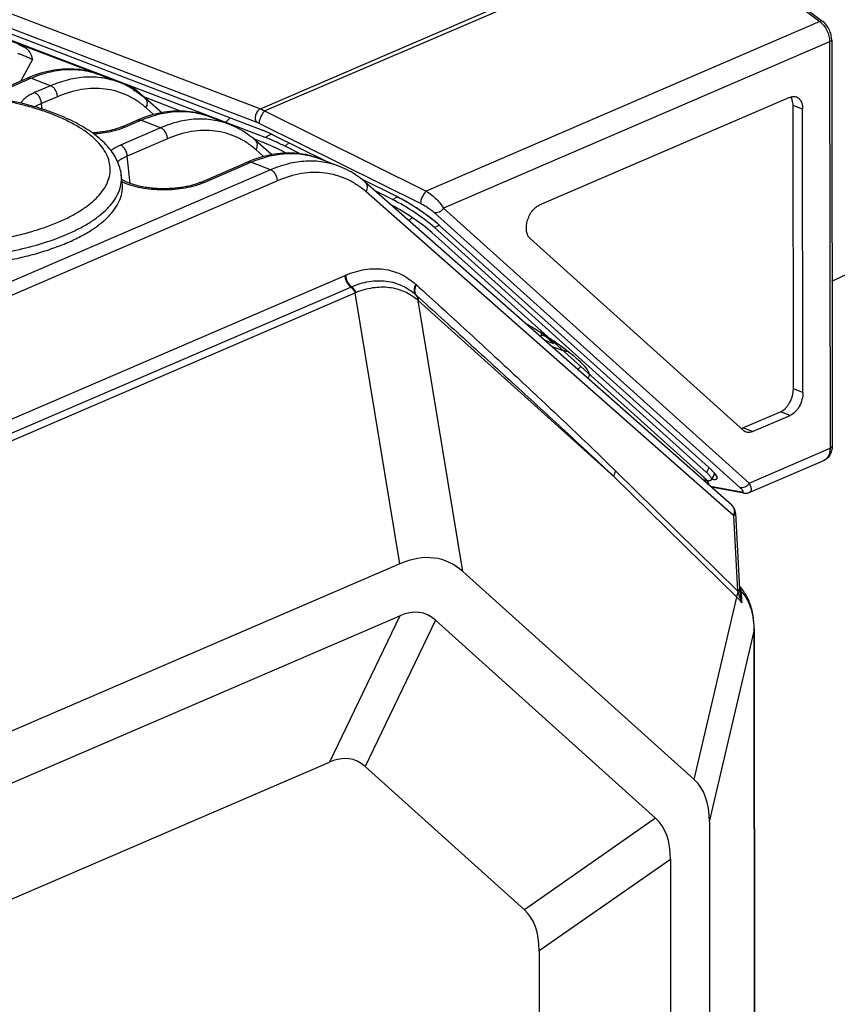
# Model space of a CAD drawing. Header units: millimetres. Extents: x 37 to 570, y 22 to 398.
# Tile 20 of 52: x 169 to 190, y 191 to 217. Entities that reach past the tile are written whole.
import ezdxf

# ---------------------------------------------------------------- set-up
doc = ezdxf.new("R2010")
doc.units = ezdxf.units.MM
doc.header["$LTSCALE"] = 32.67
doc.layers.add('00_COMPONENTS', color=7, linetype='CONTINUOUS')

msp = doc.modelspace()

# ---------------------------------------------------------------- linework, layer by layer
at = {"layer": '00_COMPONENTS', "color": 4}
for p, q in [((148.231, 224.835), (175.031, 214.601)), ((148.134, 224.482), (174.934, 214.247)), ((175.031, 214.601), (186.389, 219.491)), ((175.144, 214.545), (186.494, 219.432)), ((186.494, 219.432), (189.821, 216.908)), ((189.821, 216.908), (179.413, 212.427)), ((190.08, 216.371), (179.87, 211.975)), ((190.08, 216.371), (190.092, 205.626)), ((169.005, 215.904), (168.7, 215.339)), ((167.823, 214.918), (168.963, 215.409)), ((169.485, 215.21), (168.963, 215.409)), ((169.485, 215.21), (169.061, 215.028)), ((169.667, 214.92), (169.243, 214.738)), ((169.259, 214.595), (169.243, 214.738)), ((169.259, 214.595), (169.243, 214.738)), ((172.209, 214.451), (172.009, 214.628)), ((175.144, 214.545), (179.413, 212.427)), ((189.368, 214.594), (189.114, 214.691)), ((171.465, 214.123), (171.872, 214.298)), ((172.394, 214.099), (171.872, 214.298)), ((174.101, 214.231), (174.232, 214.362)), ((175.005, 214.215), (179.274, 212.096)), ((172.394, 214.099), (171.33, 213.641)), ((172.576, 213.809), (171.512, 213.351)), ((175.316, 213.934), (175.156, 213.846)), ((175.781, 213.703), (175.687, 213.611)), ((175.118, 213.341), (174.918, 213.517)), ((171.59, 212.625), (171.512, 213.351)), ((173.542, 212.654), (174.781, 213.188)), ((175.302, 212.988), (174.781, 213.188)), ((175.302, 212.988), (140.792, 198.129)), ((175.484, 212.698), (140.974, 197.839)), ((171.36, 212.754), (171.36, 212.757)), ((171.36, 212.754), (171.36, 212.757)), ((187.538, 203.847), (177.827, 212.406)), ((178.523, 212.203), (178.655, 212.272)), ((179.87, 211.975), (187.951, 204.704)), ((178.958, 211.643), (179.042, 211.728)), ((179.627, 211.859), (187.709, 204.588)), ((179.633, 211.462), (179.758, 211.527)), ((136.791, 192.764), (177.272, 210.195)), ((136.483, 192.261), (177.421, 209.888)), ((177.421, 209.888), (177.442, 209.897)), ((135.69, 191.72), (177.533, 209.737)), ((178.715, 202.571), (177.533, 209.737)), ((180.385, 202.369), (179.203, 209.535)), ((179.203, 209.535), (184.382, 204.876)), ((182.139, 208.877), (182.125, 208.852)), ((183.423, 207.708), (183.502, 207.787)), ((189.377, 207.099), (189.122, 207.196)), ((189.034, 206.494), (188.779, 206.591)), ((188.043, 206.068), (187.789, 206.165)), ((187.951, 204.704), (190.092, 205.626)), ((186.891, 205.109), (186.827, 204.989)), ((184.382, 204.876), (187.628, 201.689)), ((184.427, 205.022), (187.648, 201.859)), ((186.967, 204.811), (187.048, 204.959)), ((187.751, 204.47), (186.934, 204.614)), ((187.538, 203.847), (187.648, 201.859)), ((187.713, 201.868), (187.717, 201.864)), ((187.731, 201.877), (187.735, 201.854)), ((186.499, 196.868), (187.628, 201.689)), ((178.716, 201.199), (176.856, 197.331)), ((179.659, 201.085), (177.798, 197.217)), ((186.902, 195.75), (188.082, 200.791)), ((188.097, 187.339), (188.082, 200.791)), ((185.481, 195.847), (182.01, 193.428)), ((185.873, 194.76), (182.402, 192.341))]:
    msp.add_line(p, q, dxfattribs=at)
at = {"layer": '00_COMPONENTS', "color": 7}
for p, q in [((175.095, 214.032), (148.566, 224.163)), ((175.156, 213.846), (148.634, 223.975)), ((186.573, 219.433), (189.9, 216.908)), ((166.2, 217.249), (171.647, 215.169)), ((168.816, 216.211), (168.638, 216.3)), ((190.135, 216.427), (190.147, 205.681)), ((171.291, 215.304), (170.735, 215.517)), ((167.747, 214.929), (168.865, 215.41)), ((171.291, 215.304), (171.291, 215.304)), ((172.42, 214.5), (171.691, 215.142)), ((171.696, 215.088), (171.713, 215.118)), ((172.923, 214.543), (171.949, 214.915)), ((189.024, 214.903), (182.405, 212.053)), ((189.122, 207.196), (189.114, 214.691)), ((189.377, 207.099), (189.368, 214.594)), ((171.366, 214.124), (171.773, 214.3)), ((175.113, 214.025), (175.111, 214.026)), ((175.131, 214.018), (175.129, 214.019)), ((175.187, 213.994), (175.186, 213.995)), ((175.247, 213.967), (175.246, 213.968)), ((175.083, 213.718), (174.856, 213.805)), ((175.329, 213.389), (174.901, 213.766)), ((176.758, 213.216), (175.333, 213.926)), ((175.716, 213.431), (175.614, 213.482)), ((176.084, 213.413), (175.687, 213.611)), ((173.444, 212.655), (174.682, 213.189)), ((171.378, 212.645), (171.354, 212.856)), ((178.62, 212.289), (177.697, 212.749)), ((187.492, 204.123), (177.81, 212.655)), ((178.523, 212.203), (178.066, 212.43)), ((186.827, 204.989), (179.633, 211.462)), ((179.779, 211.508), (186.963, 205.045)), ((186.754, 204.861), (179.56, 211.333)), ((182.164, 211.169), (187.801, 206.097)), ((190.142, 210.042), (192.732, 211.267)), ((182.458, 208.625), (182.438, 208.577)), ((182.443, 208.693), (182.458, 208.625)), ((182.586, 208.576), (182.458, 208.625)), ((182.784, 208.398), (182.488, 208.665)), ((182.531, 208.495), (182.784, 208.398)), ((187.789, 206.165), (188.779, 206.591)), ((188.043, 206.068), (189.034, 206.494)), ((187.958, 204.458), (189.927, 205.305)), ((187.044, 204.963), (186.956, 204.796)), ((186.726, 204.798), (186.83, 204.779)), ((187.813, 204.444), (186.955, 204.596)), ((186.964, 204.812), (186.967, 204.811)), ((187.593, 203.908), (187.702, 201.916)), ((178.715, 202.571), (139.598, 185.728)), ((186.499, 196.868), (180.385, 202.369)), ((187.706, 201.868), (187.704, 201.89)), ((187.708, 201.849), (187.706, 201.868)), ((139.6, 184.357), (178.716, 201.199)), ((179.659, 201.085), (185.481, 195.847)), ((188.086, 200.844), (188.086, 200.866)), ((188.086, 200.825), (188.086, 200.844)), ((188.086, 200.825), (188.101, 187.359)), ((139.599, 181.289), (176.856, 197.331)), ((177.798, 197.217), (182.01, 193.428)), ((186.902, 195.75), (186.914, 184.519)), ((185.873, 194.76), (185.88, 187.893)), ((182.402, 192.341), (182.405, 189.361))]:
    msp.add_line(p, q, dxfattribs=at)
for points in [[(170.734, 215.517), (170.679, 215.537), (170.611, 215.559), (170.542, 215.579), (170.472, 215.597), (170.401, 215.613), (170.33, 215.626), (170.257, 215.636), (170.184, 215.644), (170.11, 215.65), (170.035, 215.653), (169.96, 215.654), (169.884, 215.653), (169.807, 215.649), (169.73, 215.642), (169.652, 215.633), (169.573, 215.622), (169.495, 215.607), (169.415, 215.591), (169.336, 215.572), (169.256, 215.55), (169.176, 215.526), (169.095, 215.5), (169.015, 215.471), (168.934, 215.439), (168.865, 215.41)], [(171.654, 215.126), (171.613, 215.15), (171.554, 215.183), (171.495, 215.214), (171.435, 215.243), (171.374, 215.271), (171.312, 215.296), (171.291, 215.304)], [(173.643, 214.406), (173.597, 214.423), (173.529, 214.446), (173.459, 214.466), (173.389, 214.484), (173.318, 214.5), (173.246, 214.514), (173.173, 214.524), (173.099, 214.533), (173.024, 214.539), (172.949, 214.542), (172.873, 214.543), (172.797, 214.542), (172.72, 214.538), (172.642, 214.532), (172.564, 214.523), (172.485, 214.511), (172.406, 214.497), (172.327, 214.481), (172.247, 214.462), (172.167, 214.44), (172.086, 214.416), (172.006, 214.389), (171.925, 214.36), (171.843, 214.329), (171.773, 214.3)], [(174.901, 213.766), (174.857, 213.804), (174.803, 213.848), (174.748, 213.891), (174.692, 213.931), (174.635, 213.97), (174.577, 214.007), (174.519, 214.041), (174.46, 214.074), (174.399, 214.106), (174.339, 214.135), (174.277, 214.162), (174.215, 214.187), (173.643, 214.406)], [(171.366, 214.124), (171.352, 214.118), (171.328, 214.109), (171.303, 214.099), (171.277, 214.089), (171.249, 214.08), (171.221, 214.071), (171.192, 214.062), (171.162, 214.053), (171.131, 214.045), (171.099, 214.037), (171.067, 214.029), (171.033, 214.022), (170.999, 214.014), (170.964, 214.008), (170.929, 214.001), (170.893, 213.995), (170.856, 213.99), (170.819, 213.985), (170.782, 213.98), (170.744, 213.976), (170.706, 213.972), (170.667, 213.969), (170.628, 213.966), (170.591, 213.963)], [(176.552, 213.295), (176.506, 213.312), (176.437, 213.335), (176.368, 213.355), (176.298, 213.374), (176.226, 213.389), (176.154, 213.403), (176.081, 213.414), (176.008, 213.422), (175.933, 213.428), (175.858, 213.432), (175.782, 213.433), (175.706, 213.431), (175.629, 213.427), (175.551, 213.421), (175.473, 213.412), (175.394, 213.4), (175.315, 213.386), (175.236, 213.37), (175.156, 213.351), (175.076, 213.329), (174.995, 213.305), (174.914, 213.279), (174.833, 213.25), (174.752, 213.218), (174.682, 213.189)], [(177.81, 212.655), (177.766, 212.693), (177.712, 212.737), (177.657, 212.78), (177.601, 212.82), (177.544, 212.859), (177.486, 212.896), (177.428, 212.931), (177.368, 212.964), (177.308, 212.995), (177.247, 213.024), (177.186, 213.051), (177.124, 213.077), (176.552, 213.295)], [(173.444, 212.655), (173.43, 212.649), (173.405, 212.639), (173.379, 212.63), (173.353, 212.62), (173.325, 212.61), (173.296, 212.601), (173.267, 212.592), (173.236, 212.583), (173.205, 212.575), (173.173, 212.567), (173.139, 212.559), (173.106, 212.551), (173.071, 212.544), (173.036, 212.537), (173, 212.531), (172.964, 212.525), (172.927, 212.519), (172.889, 212.514), (172.852, 212.509), (172.813, 212.505), (172.775, 212.501), (172.736, 212.498), (172.697, 212.495), (172.657, 212.493), (172.617, 212.491), (172.578, 212.489), (172.538, 212.488), (172.498, 212.488), (172.458, 212.488), (172.418, 212.488), (172.379, 212.489), (172.339, 212.49), (172.3, 212.492), (172.261, 212.494), (172.222, 212.497), (172.183, 212.5), (172.145, 212.504), (172.107, 212.508), (172.07, 212.513), (172.033, 212.518), (171.997, 212.523), (171.961, 212.529), (171.926, 212.535), (171.892, 212.542), (171.858, 212.549), (171.825, 212.556), (171.793, 212.564), (171.762, 212.572), (171.731, 212.58), (171.702, 212.588), (171.673, 212.597), (171.645, 212.606), (171.618, 212.615), (171.592, 212.625), (171.567, 212.634), (171.543, 212.644), (171.52, 212.654), (171.499, 212.663), (171.478, 212.673), (171.459, 212.683), (171.441, 212.693), (171.423, 212.702), (171.407, 212.712), (171.393, 212.722), (171.379, 212.731), (171.368, 212.739)], [(187.813, 204.444), (187.823, 204.442), (187.834, 204.441), (187.844, 204.44), (187.856, 204.439), (187.867, 204.439), (187.878, 204.44), (187.889, 204.44), (187.901, 204.442), (187.913, 204.444), (187.924, 204.446), (187.936, 204.449), (187.947, 204.453), (187.958, 204.458)], [(187.557, 204.039), (187.553, 204.048), (187.546, 204.059), (187.54, 204.069), (187.532, 204.079), (187.525, 204.089), (187.516, 204.099), (187.507, 204.108), (187.498, 204.117), (187.492, 204.123)], [(187.593, 203.908), (187.592, 203.916), (187.591, 203.928), (187.589, 203.939), (187.587, 203.951), (187.585, 203.962), (187.582, 203.973), (187.579, 203.984), (187.576, 203.995), (187.572, 204.005), (187.568, 204.016), (187.564, 204.026), (187.559, 204.036), (187.557, 204.039)], [(188.086, 200.866), (188.085, 200.902), (188.083, 200.952), (188.08, 201.001), (188.077, 201.05), (188.072, 201.099), (188.066, 201.146), (188.059, 201.194), (188.051, 201.241), (188.042, 201.287), (188.032, 201.332), (188.021, 201.377), (188.008, 201.421), (187.995, 201.464), (187.981, 201.507), (187.966, 201.548), (187.95, 201.588), (187.933, 201.628), (187.915, 201.666), (187.896, 201.704), (187.876, 201.74), (187.855, 201.776), (187.834, 201.81), (187.812, 201.843), (187.789, 201.875), (187.765, 201.906), (187.74, 201.936), (187.715, 201.964), (187.699, 201.982)], [(187.704, 201.89), (187.704, 201.898), (187.703, 201.907), (187.702, 201.916)]]:
    msp.add_lwpolyline(points, dxfattribs=at)
for centre, radius, start, end in [((171.58, 215.004), 0.143, 36.0997, 58.7634), ((80.596, 110.248), 138.925, 48.8539, 49.01431), ((174.431, 212.296), 1.858, 68.5382, 69.0947), ((174.374, 212.15), 2.015, 67.9866, 68.4939), ((174.288, 211.939), 2.244, 66.9349, 67.9403), ((174.193, 211.714), 2.487, 66.4755, 66.944), ((174.092, 211.483), 2.74, 65.5466, 66.441), ((173.984, 211.246), 3, 65.1412, 65.5538), ((173.82, 210.892), 3.39, 63.4878, 65.0979), ((176.895, 208.826), 3.868, 63.1526, 63.5274), ((177.582, 209.066), 3.285, 48.0272, 48.7367), ((186.002, 203.976), 1.437, 47.1275, 48.0304)]:
    msp.add_arc(centre, radius, start, end, dxfattribs=at)
at = {"layer": '00_COMPONENTS', "color": 4}
for centre, radius, start, end in [((172.967, 212.635), 1.895, 71.3776, 71.9881), ((172.968, 212.639), 1.892, 70.0102, 71.3778), ((172.97, 212.642), 1.888, 69.0985, 70.01), ((175.876, 211.524), 1.895, 71.3776, 71.9881), ((175.877, 211.528), 1.892, 70.0102, 71.3778), ((175.878, 211.531), 1.888, 69.0985, 70.01), ((170.486, 212.755), 0.874, 0.1505, 6.636), ((171.943, 213.847), 1.304, 244.1344, 244.8286), ((181.572, 200.209), 10.872, 113.173, 113.2957), ((174.849, 205.197), 6.413, 47.7675, 47.9565), ((175.171, 215.539), 6.265, 292.1474, 292.3623), ((174.326, 204.32), 7.208, 47.8902, 48.0528), ((173.652, 203.176), 8.442, 48.878, 49.0164), ((189.182, 202.252), 1.584, 194.3738, 196.0729), ((187.651, 201.878), 0.0584, 320.9214, 324.8686), ((187.451, 201.83), 0.283, 22.5068, 28.0994), ((187.744, 201.924), 0.0455, 204.7666, 210.156), ((187.428, 201.821), 0.307, 19.7195, 22.5182), ((183.891, 201.448), 3.866, 5.7685, 6.0332), ((185.603, 200.794), 2.48, 1.1559, 1.6443), ((184.366, 200.769), 3.716, 0.3416, 1.1582)]:
    msp.add_arc(centre, radius, start, end, dxfattribs=at)
at = {"layer": '00_COMPONENTS', "color": 7}
for centre, major_axis, ratio, start_param, end_param in [((171.525, 214.955), (0.167, 0.186), 0.75679, -0.160908, 0.284028), ((175.792, 213.403), (1.001, -0.663), 0.182969, 2.164762, 2.456174), ((178.917, 211.729), (0.963, -0.621), 0.187788, 0.860645, 2.110021), ((179.065, 211.774), (0.99, -0.655), 0.186071, 0.895049, 2.155639), ((178.844, 211.601), (0.963, -0.621), 0.187788, 0.860645, 2.060901), ((186.235, 205.322), (0.87, -0.493), 0.183088, -0.47714, 0.692554), ((176.526, 191.406), (3.308, 11.277), 0.333139, -0.158504, 0.2693), ((169.923, 167.248), (9.412, 34.02), 0.143283, -0.071359, 0.114537), ((168.063, 163.38), (9.412, 34.02), 0.143283, -0.071359, 0.114537), ((182.449, 192.131), (4.028, 4.757), 0.39932, -0.439824, -0.01202), ((163.244, 173.257), (22.271, 22.557), 0.177664, -0.177656, 0.00824), ((159.773, 170.838), (22.271, 22.557), 0.177664, -0.177656, 0.00824)]:
    msp.add_ellipse(centre, major_axis=major_axis, ratio=ratio, start_param=start_param, end_param=end_param, dxfattribs=at)
for points, knots in [([(187.593, 223.203), (187.771, 223.273), (188.148, 223.378), (188.743, 223.423), (189.359, 223.357), (189.986, 223.183), (190.613, 222.904), (191.229, 222.526), (191.825, 222.055), (192.389, 221.5), (192.913, 220.871), (193.387, 220.178), (193.804, 219.432), (194.156, 218.649), (194.437, 217.839), (194.641, 217.019), (194.767, 216.201), (194.797, 215.658), (194.797, 215.39)], [0, 0, 0, 0, 0.047544, 0.09628, 0.147067, 0.200531, 0.257039, 0.316706, 0.379423, 0.444901, 0.512701, 0.582274, 0.652992, 0.724178, 0.795137, 0.865181, 0.933662, 1, 1, 1, 1]), ([(190.135, 216.427), (190.135, 216.473), (190.123, 216.566), (190.061, 216.739), (189.973, 216.853), (189.9, 216.908)], [0, 0, 0, 0, 0.249543, 0.504133, 1, 1, 1, 1]), ([(168.816, 216.211), (168.843, 216.198), (168.893, 216.16), (168.945, 216.083), (168.98, 215.996), (168.997, 215.935), (169.005, 215.904)], [0, 0, 0, 0, 0.242988, 0.488438, 0.74132, 1, 1, 1, 1]), ([(171.354, 212.856), (171.346, 212.921), (171.32, 213.05), (171.248, 213.237), (171.147, 213.415), (171.02, 213.583), (170.867, 213.742), (170.627, 213.948), (170.268, 214.181), (169.77, 214.419), (169.2, 214.623), (168.568, 214.79), (167.887, 214.917), (167.169, 215.002), (166.428, 215.044), (165.68, 215.042), (164.941, 214.995), (164.225, 214.906), (163.547, 214.774), (162.919, 214.604), (162.526, 214.459), (162.342, 214.38)], [0, 0, 0, 0, 0.019766, 0.039806, 0.060317, 0.081526, 0.103646, 0.126863, 0.177069, 0.232781, 0.293958, 0.360102, 0.430386, 0.503762, 0.57903, 0.65491, 0.730092, 0.803298, 0.873338, 0.939175, 1, 1, 1, 1]), ([(171.696, 215.088), (171.723, 215.072), (171.832, 215.004), (171.934, 214.926), (172.006, 214.863)], [0, 0, 0, 0, 0.247543, 1, 1, 1, 1]), ([(189.024, 214.903), (189.054, 214.916), (189.1, 214.929), (189.161, 214.926), (189.19, 214.919), (189.203, 214.914)], [0, 0, 0, 0, 0.522485, 0.764519, 1, 1, 1, 1]), ([(189.114, 214.691), (189.114, 214.713), (189.11, 214.79), (189.088, 214.868), (189.058, 214.916)], [0, 0, 0, 0, 0.274778, 1, 1, 1, 1]), ([(189.203, 214.914), (189.216, 214.909), (189.24, 214.896), (189.285, 214.861), (189.33, 214.798), (189.362, 214.702), (189.368, 214.631), (189.368, 214.594)], [0, 0, 0, 0, 0.105695, 0.213964, 0.445802, 0.707393, 1, 1, 1, 1]), ([(175.614, 213.482), (175.59, 213.494), (175.542, 213.517), (175.472, 213.551), (175.403, 213.583), (175.336, 213.613), (175.27, 213.642), (175.206, 213.669), (175.144, 213.695), (175.103, 213.71), (175.083, 213.718)], [0, 0, 0, 0, 0.126413, 0.252307, 0.3777, 0.502607, 0.627074, 0.751305, 0.875535, 1, 1, 1, 1]), ([(175.687, 213.611), (175.595, 213.656), (175.42, 213.739), (175.242, 213.814), (175.156, 213.846)], [0, 0, 0, 0, 0.525768, 1, 1, 1, 1]), ([(169.938, 211.066), (170.055, 211.117), (170.277, 211.221), (170.581, 211.398), (170.84, 211.586), (171.053, 211.785), (171.216, 211.992), (171.328, 212.206), (171.386, 212.426), (171.387, 212.573), (171.378, 212.645)], [0, 0, 0, 0, 0.167967, 0.322206, 0.46252, 0.5893, 0.703714, 0.807923, 0.905239, 1, 1, 1, 1]), ([(179.749, 211.535), (179.726, 211.555), (179.67, 211.603), (179.572, 211.682), (179.457, 211.769), (179.339, 211.854), (179.222, 211.935), (179.108, 212.01), (178.998, 212.079), (178.894, 212.141), (178.797, 212.196), (178.713, 212.241), (178.663, 212.268), (178.642, 212.278)], [0, 0, 0, 0, 0.087312, 0.211874, 0.330914, 0.442851, 0.546778, 0.642455, 0.730149, 0.810531, 0.884499, 0.953088, 1, 1, 1, 1]), ([(182.164, 211.169), (182.138, 211.191), (182.107, 211.236), (182.081, 211.304), (182.063, 211.385), (182.06, 211.498), (182.085, 211.637), (182.136, 211.773), (182.209, 211.894), (182.298, 211.991), (182.369, 212.038), (182.405, 212.053)], [0, 0, 0, 0, 0.0983, 0.152993, 0.211573, 0.33923, 0.477335, 0.619309, 0.757809, 0.886177, 1, 1, 1, 1]), ([(166.066, 210.388), (166.425, 210.388), (167.131, 210.417), (167.997, 210.525), (168.654, 210.656), (169.112, 210.772), (169.539, 210.906), (169.809, 211.011), (169.938, 211.066)], [0, 0, 0, 0, 0.272337, 0.535417, 0.660727, 0.780504, 0.89385, 1, 1, 1, 1]), ([(182.019, 208.946), (182.156, 208.868), (182.421, 208.71), (182.794, 208.467), (183.076, 208.264), (183.274, 208.107), (183.362, 208.031), (183.403, 207.995)], [0, 0, 0, 0, 0.281721, 0.550111, 0.793089, 0.901648, 1, 1, 1, 1]), ([(183.19, 208.173), (183.158, 208.179), (183.09, 208.194), (182.982, 208.225), (182.861, 208.267), (182.777, 208.299), (182.733, 208.316)], [0, 0, 0, 0, 0.202514, 0.438354, 0.705172, 1, 1, 1, 1]), ([(183.403, 207.995), (183.444, 207.957), (183.52, 207.886), (183.603, 207.795), (183.655, 207.728), (183.684, 207.684), (183.706, 207.644), (183.717, 207.618), (183.72, 207.605)], [0, 0, 0, 0, 0.332405, 0.610652, 0.728773, 0.832788, 0.922968, 1, 1, 1, 1]), ([(183.72, 207.605), (183.724, 207.592), (183.729, 207.568), (183.725, 207.532), (183.706, 207.503), (183.687, 207.49), (183.676, 207.485)], [0, 0, 0, 0, 0.28671, 0.526562, 0.751596, 1, 1, 1, 1]), ([(188.779, 206.591), (188.828, 206.612), (188.897, 206.663), (188.973, 206.75), (189.042, 206.857), (189.103, 207.005), (189.122, 207.133), (189.122, 207.196)], [0, 0, 0, 0, 0.219807, 0.343563, 0.47376, 0.741721, 1, 1, 1, 1]), ([(189.377, 207.099), (189.377, 207.036), (189.357, 206.908), (189.296, 206.76), (189.227, 206.653), (189.152, 206.566), (189.083, 206.515), (189.034, 206.494)], [0, 0, 0, 0, 0.258279, 0.52624, 0.656437, 0.780193, 1, 1, 1, 1]), ([(187.743, 206.149), (187.746, 206.15), (187.762, 206.154), (187.778, 206.16), (187.789, 206.165)], [0, 0, 0, 0, 0.244223, 1, 1, 1, 1]), ([(187.865, 206.058), (187.859, 206.06), (187.836, 206.07), (187.815, 206.084), (187.801, 206.097)], [0, 0, 0, 0, 0.247247, 1, 1, 1, 1]), ([(188.043, 206.068), (188.014, 206.055), (187.968, 206.043), (187.906, 206.045), (187.878, 206.052), (187.865, 206.058)], [0, 0, 0, 0, 0.522486, 0.764522, 1, 1, 1, 1]), ([(190.147, 205.681), (190.147, 205.642), (190.139, 205.564), (190.097, 205.454), (190.026, 205.363), (189.961, 205.32), (189.927, 205.305)], [0, 0, 0, 0, 0.256555, 0.506677, 0.753695, 1, 1, 1, 1]), ([(186.845, 204.767), (186.844, 204.769), (186.841, 204.772), (186.837, 204.777), (186.835, 204.78), (186.832, 204.783), (186.83, 204.786), (186.825, 204.791), (186.819, 204.798), (186.813, 204.804), (186.809, 204.808), (186.807, 204.811), (186.803, 204.814), (186.799, 204.818), (186.792, 204.825), (186.785, 204.832), (186.779, 204.838), (186.776, 204.841), (186.774, 204.842), (186.772, 204.845), (186.767, 204.849), (186.761, 204.854), (186.756, 204.859), (186.754, 204.861)], [0, 0, 0, 0, 0.0625, 0.125, 0.15625, 0.1875, 0.21875, 0.25, 0.375, 0.4375, 0.46875, 0.5, 0.53125, 0.5625, 0.625, 0.75, 0.78125, 0.8125, 0.828125, 0.84375, 0.875, 0.9375, 1, 1, 1, 1]), ([(186.956, 204.796), (186.958, 204.801), (186.96, 204.811), (186.958, 204.829), (186.949, 204.85), (186.935, 204.873), (186.916, 204.899), (186.88, 204.939), (186.849, 204.969), (186.827, 204.989)], [0, 0, 0, 0, 0.060433, 0.132439, 0.22257, 0.333838, 0.467361, 0.623274, 1, 1, 1, 1]), ([(187.045, 204.963), (187.035, 204.974), (187.015, 204.995), (186.992, 205.018), (186.979, 205.029)], [0, 0, 0, 0, 0.501951, 1, 1, 1, 1]), ([(187.11, 204.849), (187.11, 204.857), (187.106, 204.876), (187.087, 204.91), (187.064, 204.941), (187.048, 204.959), (187.045, 204.963)], [0, 0, 0, 0, 0.303361, 0.60669, 0.909987, 1, 1, 1, 1]), ([(186.83, 204.779), (186.846, 204.777), (186.874, 204.773), (186.907, 204.773), (186.928, 204.777), (186.94, 204.781), (186.95, 204.788), (186.954, 204.793), (186.956, 204.796)], [0, 0, 0, 0, 0.357944, 0.636152, 0.747282, 0.842171, 0.924489, 1, 1, 1, 1]), ([(186.879, 204.663), (186.88, 204.664), (186.881, 204.667), (186.883, 204.67), (186.885, 204.673), (186.885, 204.674), (186.885, 204.676), (186.886, 204.678), (186.886, 204.681), (186.886, 204.683), (186.886, 204.685), (186.887, 204.687), (186.886, 204.689), (186.885, 204.693), (186.885, 204.697), (186.884, 204.7), (186.884, 204.702), (186.883, 204.704), (186.882, 204.706), (186.882, 204.708), (186.88, 204.712), (186.878, 204.717), (186.876, 204.721), (186.875, 204.723), (186.873, 204.726), (186.871, 204.729), (186.869, 204.733), (186.867, 204.737), (186.865, 204.74), (186.863, 204.743), (186.862, 204.745), (186.86, 204.747), (186.857, 204.752), (186.852, 204.758), (186.847, 204.764), (186.845, 204.767)], [0, 0, 0, 0, 0.0625, 0.125, 0.15625, 0.171875, 0.1875, 0.21875, 0.25, 0.28125, 0.3125, 0.328125, 0.34375, 0.375, 0.4375, 0.46875, 0.484375, 0.5, 0.515625, 0.53125, 0.5625, 0.625, 0.65625, 0.671875, 0.6875, 0.71875, 0.75, 0.78125, 0.8125, 0.828125, 0.84375, 0.859375, 0.875, 0.9375, 1, 1, 1, 1]), ([(186.967, 204.811), (186.986, 204.808), (187.02, 204.804), (187.06, 204.804), (187.089, 204.812), (187.102, 204.823), (187.106, 204.83), (187.107, 204.831)], [0, 0, 0, 0, 0.239231, 0.478456, 0.717669, 0.956867, 1, 1, 1, 1])]:
    msp.add_open_spline(points, degree=3, knots=knots, dxfattribs=at)
at = {"layer": '00_COMPONENTS', "color": 4}
for points, knots in [([(189.9, 216.908), (189.896, 216.912), (189.884, 216.917), (189.865, 216.92), (189.843, 216.917), (189.828, 216.911), (189.821, 216.908)], [0, 0, 0, 0, 0.209603, 0.438623, 0.700202, 1, 1, 1, 1]), ([(189.821, 216.908), (189.86, 216.879), (189.932, 216.806), (190.013, 216.673), (190.067, 216.526), (190.08, 216.422), (190.08, 216.371)], [0, 0, 0, 0, 0.238843, 0.494325, 0.752831, 1, 1, 1, 1]), ([(190.135, 216.427), (190.135, 216.422), (190.132, 216.411), (190.121, 216.396), (190.103, 216.382), (190.088, 216.375), (190.08, 216.371)], [0, 0, 0, 0, 0.191191, 0.412335, 0.680377, 1, 1, 1, 1]), ([(169.005, 215.904), (168.974, 215.917), (168.906, 215.947), (168.806, 215.992), (168.721, 216.028), (168.658, 216.049), (168.629, 216.057), (168.615, 216.06)], [0, 0, 0, 0, 0.2455, 0.52204, 0.786238, 0.901214, 1, 1, 1, 1]), ([(168.963, 215.409), (169.115, 215.474), (169.417, 215.58), (169.878, 215.655), (170.322, 215.639), (170.603, 215.567), (170.734, 215.517)], [0, 0, 0, 0, 0.271922, 0.526352, 0.767163, 1, 1, 1, 1]), ([(168.865, 215.41), (168.879, 215.417), (168.913, 215.423), (168.947, 215.416), (168.963, 215.409)], [0, 0, 0, 0, 0.47834, 1, 1, 1, 1]), ([(171.291, 215.304), (171.154, 215.356), (170.866, 215.432), (170.411, 215.453), (169.942, 215.38), (169.637, 215.275), (169.485, 215.21)], [0, 0, 0, 0, 0.237108, 0.479373, 0.732298, 1, 1, 1, 1]), ([(169.703, 211.613), (169.81, 211.659), (170.014, 211.755), (170.295, 211.917), (170.535, 212.089), (170.734, 212.271), (170.888, 212.46), (170.996, 212.656), (171.057, 212.857), (171.067, 213.06), (171.027, 213.262), (170.938, 213.46), (170.803, 213.652), (170.622, 213.837), (170.399, 214.013), (170.135, 214.178), (169.832, 214.333), (169.493, 214.475), (169.122, 214.602), (168.576, 214.755), (167.837, 214.901), (166.904, 215.001), (165.939, 215.027), (164.98, 214.977), (164.203, 214.873), (163.614, 214.751), (163.202, 214.645), (162.819, 214.523), (162.576, 214.429), (162.46, 214.379)], [0, 0, 0, 0, 0.030614, 0.058787, 0.084482, 0.107758, 0.128808, 0.147988, 0.165849, 0.183123, 0.200638, 0.219183, 0.23939, 0.261696, 0.286356, 0.313483, 0.343077, 0.375056, 0.409271, 0.445522, 0.523121, 0.605617, 0.690433, 0.774855, 0.85619, 0.894916, 0.931957, 0.967057, 1, 1, 1, 1]), ([(169.061, 215.028), (169.019, 215.009), (168.94, 214.971), (168.836, 214.905), (168.755, 214.833), (168.713, 214.778), (168.698, 214.751)], [0, 0, 0, 0, 0.298736, 0.564345, 0.797027, 1, 1, 1, 1]), ([(169.243, 214.738), (169.242, 214.769), (169.231, 214.831), (169.192, 214.916), (169.135, 214.986), (169.086, 215.018), (169.061, 215.028)], [0, 0, 0, 0, 0.257141, 0.522896, 0.776037, 1, 1, 1, 1]), ([(169.667, 214.92), (169.666, 214.951), (169.654, 215.013), (169.615, 215.099), (169.559, 215.168), (169.51, 215.201), (169.485, 215.21)], [0, 0, 0, 0, 0.257141, 0.522896, 0.776037, 1, 1, 1, 1]), ([(172.009, 214.628), (171.932, 214.696), (171.77, 214.82), (171.503, 214.967), (171.22, 215.071), (170.923, 215.131), (170.615, 215.146), (170.187, 215.106), (169.871, 215.008), (169.667, 214.92)], [0, 0, 0, 0, 0.123565, 0.244476, 0.364289, 0.48464, 0.607129, 0.733192, 1, 1, 1, 1]), ([(169.243, 214.738), (169.227, 214.731), (169.169, 214.707), (169.113, 214.677), (169.074, 214.651)], [0, 0, 0, 0, 0.269424, 1, 1, 1, 1]), ([(172.009, 214.628), (172.02, 214.648), (172.037, 214.69), (172.046, 214.755), (172.037, 214.815), (172.018, 214.849), (172.006, 214.863)], [0, 0, 0, 0, 0.279318, 0.539699, 0.778384, 1, 1, 1, 1]), ([(171.872, 214.298), (172.015, 214.36), (172.301, 214.461), (172.737, 214.538), (173.158, 214.536), (173.426, 214.479), (173.553, 214.438)], [0, 0, 0, 0, 0.271214, 0.52584, 0.767168, 1, 1, 1, 1]), ([(175.031, 214.601), (175.016, 214.595), (174.988, 214.576), (174.939, 214.523), (174.906, 214.453), (174.893, 214.379), (174.894, 214.326), (174.907, 214.281), (174.924, 214.256), (174.934, 214.247)], [0, 0, 0, 0, 0.114002, 0.242564, 0.522232, 0.66055, 0.788403, 0.901546, 1, 1, 1, 1]), ([(175.144, 214.545), (175.134, 214.536), (175.113, 214.512), (175.084, 214.471), (175.057, 214.423), (175.033, 214.373), (175.015, 214.323), (175.003, 214.279), (174.999, 214.247), (175.001, 214.226), (175.004, 214.218), (175.005, 214.215)], [0, 0, 0, 0, 0.114198, 0.252772, 0.405752, 0.561546, 0.708264, 0.834996, 0.933259, 0.970434, 1, 1, 1, 1]), ([(175.031, 214.601), (175.04, 214.597), (175.079, 214.581), (175.116, 214.562), (175.144, 214.545)], [0, 0, 0, 0, 0.232668, 1, 1, 1, 1]), ([(162.46, 214.379), (162.352, 214.332), (162.148, 214.236), (161.868, 214.074), (161.627, 213.902), (161.429, 213.721), (161.274, 213.531), (161.166, 213.336), (161.106, 213.135), (161.095, 212.931), (161.135, 212.729), (161.224, 212.531), (161.36, 212.339), (161.54, 212.155), (161.764, 211.979), (162.028, 211.813), (162.331, 211.659), (162.669, 211.517), (163.041, 211.389), (163.587, 211.236), (164.326, 211.091), (165.259, 210.99), (166.223, 210.964), (167.183, 211.014), (167.96, 211.119), (168.549, 211.24), (168.96, 211.346), (169.344, 211.469), (169.587, 211.563), (169.703, 211.613)], [0, 0, 0, 0, 0.030614, 0.058787, 0.084482, 0.107758, 0.128808, 0.147988, 0.165849, 0.183123, 0.200638, 0.219183, 0.23939, 0.261696, 0.286356, 0.313483, 0.343077, 0.375056, 0.409271, 0.445522, 0.523121, 0.605617, 0.690433, 0.774855, 0.85619, 0.894916, 0.931957, 0.967057, 1, 1, 1, 1]), ([(171.773, 214.3), (171.788, 214.306), (171.822, 214.312), (171.856, 214.305), (171.872, 214.298)], [0, 0, 0, 0, 0.47834, 1, 1, 1, 1]), ([(174.2, 214.193), (174.063, 214.245), (173.774, 214.321), (173.32, 214.342), (172.851, 214.27), (172.545, 214.165), (172.394, 214.099)], [0, 0, 0, 0, 0.237108, 0.479371, 0.732296, 1, 1, 1, 1]), ([(174.934, 214.247), (174.94, 214.245), (174.964, 214.235), (174.987, 214.224), (175.005, 214.215)], [0, 0, 0, 0, 0.22936, 1, 1, 1, 1]), ([(170.619, 213.943), (170.698, 213.948), (170.852, 213.963), (171.075, 214), (171.279, 214.052), (171.406, 214.098), (171.465, 214.123)], [0, 0, 0, 0, 0.273335, 0.534731, 0.778536, 1, 1, 1, 1]), ([(171.366, 214.124), (171.381, 214.13), (171.415, 214.137), (171.448, 214.129), (171.465, 214.123)], [0, 0, 0, 0, 0.47834, 1, 1, 1, 1]), ([(172.576, 213.809), (172.575, 213.84), (172.563, 213.903), (172.524, 213.988), (172.467, 214.057), (172.419, 214.09), (172.394, 214.099)], [0, 0, 0, 0, 0.257141, 0.522896, 0.776037, 1, 1, 1, 1]), ([(174.918, 213.517), (174.841, 213.585), (174.678, 213.709), (174.412, 213.856), (174.129, 213.961), (173.832, 214.02), (173.524, 214.035), (173.096, 213.995), (172.779, 213.897), (172.576, 213.809)], [0, 0, 0, 0, 0.123565, 0.244476, 0.364289, 0.48464, 0.607128, 0.733191, 1, 1, 1, 1]), ([(174.918, 213.517), (174.93, 213.539), (174.948, 213.585), (174.955, 213.655), (174.941, 213.719), (174.916, 213.753), (174.901, 213.766)], [0, 0, 0, 0, 0.281799, 0.542218, 0.779061, 1, 1, 1, 1]), ([(171.33, 213.641), (171.283, 213.621), (171.197, 213.579), (171.117, 213.525), (171.083, 213.497)], [0, 0, 0, 0, 0.533122, 1, 1, 1, 1]), ([(171.512, 213.351), (171.511, 213.382), (171.499, 213.444), (171.46, 213.53), (171.404, 213.599), (171.355, 213.632), (171.33, 213.641)], [0, 0, 0, 0, 0.257141, 0.522896, 0.776037, 1, 1, 1, 1]), ([(171.512, 213.351), (171.462, 213.331), (171.372, 213.288), (171.292, 213.229), (171.26, 213.197)], [0, 0, 0, 0, 0.547097, 1, 1, 1, 1]), ([(174.682, 213.189), (174.697, 213.195), (174.731, 213.201), (174.765, 213.194), (174.781, 213.188)], [0, 0, 0, 0, 0.47834, 1, 1, 1, 1]), ([(174.781, 213.188), (174.924, 213.249), (175.21, 213.35), (175.646, 213.427), (176.066, 213.425), (176.335, 213.368), (176.462, 213.327)], [0, 0, 0, 0, 0.271214, 0.52584, 0.767168, 1, 1, 1, 1]), ([(177.109, 213.082), (176.972, 213.135), (176.683, 213.211), (176.228, 213.231), (175.76, 213.159), (175.454, 213.054), (175.302, 212.988)], [0, 0, 0, 0, 0.237108, 0.479371, 0.732296, 1, 1, 1, 1]), ([(175.484, 212.698), (175.483, 212.729), (175.472, 212.792), (175.433, 212.877), (175.376, 212.947), (175.327, 212.979), (175.302, 212.988)], [0, 0, 0, 0, 0.257141, 0.522896, 0.776037, 1, 1, 1, 1]), ([(177.827, 212.406), (177.749, 212.474), (177.587, 212.598), (177.321, 212.746), (177.038, 212.85), (176.741, 212.909), (176.433, 212.924), (176.005, 212.884), (175.688, 212.786), (175.484, 212.698)], [0, 0, 0, 0, 0.123565, 0.244476, 0.364289, 0.48464, 0.607128, 0.733191, 1, 1, 1, 1]), ([(160.809, 212.844), (160.803, 212.79), (160.801, 212.681), (160.828, 212.516), (160.887, 212.353), (160.976, 212.194), (161.095, 212.038), (161.242, 211.886), (161.416, 211.74), (161.617, 211.6), (161.844, 211.466), (162.189, 211.293), (162.676, 211.101), (163.322, 210.913), (164.031, 210.767), (164.786, 210.665), (165.571, 210.611), (166.367, 210.605), (167.157, 210.647), (167.923, 210.737), (168.646, 210.872), (169.311, 211.05), (169.726, 211.201), (169.92, 211.284)], [0, 0, 0, 0, 0.016091, 0.032364, 0.049265, 0.067182, 0.086421, 0.107202, 0.129668, 0.153897, 0.179916, 0.207708, 0.268364, 0.335176, 0.407114, 0.482925, 0.561209, 0.640474, 0.719197, 0.795872, 0.869065, 0.937476, 1, 1, 1, 1]), ([(169.92, 211.284), (170.03, 211.332), (170.239, 211.43), (170.527, 211.594), (170.776, 211.769), (170.984, 211.953), (171.149, 212.145), (171.269, 212.343), (171.343, 212.547), (171.36, 212.686), (171.36, 212.754)], [0, 0, 0, 0, 0.165822, 0.318947, 0.459167, 0.586733, 0.702507, 0.808119, 0.906126, 1, 1, 1, 1]), ([(171.389, 212.667), (171.46, 212.634), (171.618, 212.575), (171.876, 212.514), (172.159, 212.476), (172.457, 212.462), (172.755, 212.473), (173.042, 212.508), (173.305, 212.567), (173.468, 212.622), (173.542, 212.654)], [0, 0, 0, 0, 0.107266, 0.228534, 0.359892, 0.496637, 0.633741, 0.766243, 0.889599, 1, 1, 1, 1]), ([(173.444, 212.655), (173.459, 212.662), (173.493, 212.668), (173.526, 212.661), (173.542, 212.654)], [0, 0, 0, 0, 0.47834, 1, 1, 1, 1]), ([(177.827, 212.406), (177.839, 212.428), (177.857, 212.474), (177.864, 212.544), (177.85, 212.608), (177.825, 212.642), (177.81, 212.655)], [0, 0, 0, 0, 0.281799, 0.542218, 0.779061, 1, 1, 1, 1]), ([(179.413, 212.427), (179.403, 212.417), (179.382, 212.394), (179.353, 212.353), (179.326, 212.305), (179.302, 212.254), (179.284, 212.204), (179.272, 212.16), (179.268, 212.128), (179.27, 212.108), (179.273, 212.1), (179.274, 212.096)], [0, 0, 0, 0, 0.114198, 0.252772, 0.405752, 0.561545, 0.708264, 0.834996, 0.933259, 0.970434, 1, 1, 1, 1]), ([(179.413, 212.427), (179.462, 212.398), (179.557, 212.331), (179.684, 212.218), (179.789, 212.099), (179.847, 212.016), (179.87, 211.975)], [0, 0, 0, 0, 0.265133, 0.533887, 0.783485, 1, 1, 1, 1]), ([(179.274, 212.096), (179.31, 212.079), (179.379, 212.04), (179.474, 211.979), (179.557, 211.919), (179.606, 211.879), (179.627, 211.859)], [0, 0, 0, 0, 0.281437, 0.552593, 0.79443, 1, 1, 1, 1]), ([(179.87, 211.975), (179.857, 211.952), (179.825, 211.911), (179.762, 211.867), (179.694, 211.847), (179.647, 211.852), (179.627, 211.859)], [0, 0, 0, 0, 0.269762, 0.534696, 0.779882, 1, 1, 1, 1]), ([(177.294, 210.204), (177.455, 210.273), (177.706, 210.35), (178.045, 210.381), (178.288, 210.368), (178.523, 210.319), (178.746, 210.234), (178.956, 210.115), (179.083, 210.014), (179.144, 209.96)], [0, 0, 0, 0, 0.266636, 0.392601, 0.514977, 0.635249, 0.755077, 0.876145, 1, 1, 1, 1]), ([(177.421, 209.888), (177.399, 209.905), (177.359, 209.948), (177.313, 210.023), (177.282, 210.107), (177.273, 210.166), (177.272, 210.195)], [0, 0, 0, 0, 0.239672, 0.494506, 0.752247, 1, 1, 1, 1]), ([(177.442, 209.897), (177.42, 209.914), (177.38, 209.957), (177.334, 210.032), (177.303, 210.116), (177.294, 210.175), (177.294, 210.204)], [0, 0, 0, 0, 0.239613, 0.494407, 0.75216, 1, 1, 1, 1]), ([(177.442, 209.897), (177.591, 209.961), (177.823, 210.033), (178.135, 210.062), (178.36, 210.051), (178.575, 210.007), (178.78, 209.93), (178.972, 209.822), (179.089, 209.731), (179.144, 209.681)], [0, 0, 0, 0, 0.268102, 0.394582, 0.517142, 0.637208, 0.756481, 0.876805, 1, 1, 1, 1]), ([(177.421, 209.888), (177.433, 209.878), (177.479, 209.836), (177.514, 209.781), (177.533, 209.737)], [0, 0, 0, 0, 0.237638, 1, 1, 1, 1]), ([(177.442, 209.897), (177.454, 209.887), (177.5, 209.845), (177.535, 209.79), (177.555, 209.746)], [0, 0, 0, 0, 0.237844, 1, 1, 1, 1]), ([(177.555, 209.746), (177.7, 209.806), (177.924, 209.871), (178.225, 209.897), (178.44, 209.887), (178.646, 209.847), (178.841, 209.778), (179.024, 209.679), (179.135, 209.595), (179.188, 209.549)], [0, 0, 0, 0, 0.270763, 0.398326, 0.521485, 0.641468, 0.759897, 0.878707, 1, 1, 1, 1]), ([(179.144, 209.681), (179.13, 209.697), (179.108, 209.738), (179.098, 209.81), (179.11, 209.886), (179.131, 209.936), (179.144, 209.96)], [0, 0, 0, 0, 0.22164, 0.460345, 0.72068, 1, 1, 1, 1]), ([(179.159, 209.667), (179.146, 209.684), (179.124, 209.725), (179.114, 209.796), (179.126, 209.872), (179.146, 209.922), (179.159, 209.946)], [0, 0, 0, 0, 0.221618, 0.460288, 0.720617, 1, 1, 1, 1]), ([(179.159, 209.946), (179.603, 209.543), (180.489, 208.735), (181.811, 207.513), (182.907, 206.486), (183.778, 205.654), (184.211, 205.234), (184.427, 205.022)], [0, 0, 0, 0, 0.249272, 0.498913, 0.749055, 0.874394, 1, 1, 1, 1]), ([(179.144, 209.681), (179.159, 209.663), (179.182, 209.621), (179.188, 209.573), (179.188, 209.549)], [0, 0, 0, 0, 0.482125, 1, 1, 1, 1]), ([(179.159, 209.667), (179.597, 209.272), (180.471, 208.479), (181.78, 207.286), (183.085, 206.086), (183.951, 205.281), (184.382, 204.876)], [0, 0, 0, 0, 0.249632, 0.499451, 0.749525, 1, 1, 1, 1]), ([(179.159, 209.667), (179.174, 209.65), (179.197, 209.607), (179.203, 209.56), (179.203, 209.535)], [0, 0, 0, 0, 0.482588, 1, 1, 1, 1]), ([(190.092, 205.626), (190.092, 205.589), (190.086, 205.52), (190.054, 205.425), (190.001, 205.35), (189.952, 205.316), (189.927, 205.305)], [0, 0, 0, 0, 0.286511, 0.546164, 0.78083, 1, 1, 1, 1]), ([(190.147, 205.681), (190.147, 205.676), (190.144, 205.665), (190.133, 205.65), (190.115, 205.636), (190.1, 205.629), (190.092, 205.626)], [0, 0, 0, 0, 0.191191, 0.412335, 0.680377, 1, 1, 1, 1]), ([(184.382, 204.876), (184.383, 204.888), (184.388, 204.939), (184.407, 204.988), (184.427, 205.022)], [0, 0, 0, 0, 0.236786, 1, 1, 1, 1]), ([(187.951, 204.704), (187.939, 204.681), (187.906, 204.64), (187.844, 204.596), (187.775, 204.576), (187.729, 204.581), (187.709, 204.588)], [0, 0, 0, 0, 0.269762, 0.534696, 0.779882, 1, 1, 1, 1]), ([(187.709, 204.588), (187.718, 204.58), (187.735, 204.564), (187.758, 204.541), (187.775, 204.52), (187.785, 204.504), (187.79, 204.492), (187.791, 204.485), (187.791, 204.479), (187.788, 204.473), (187.782, 204.47), (187.774, 204.468), (187.763, 204.468), (187.755, 204.469), (187.751, 204.47)], [0, 0, 0, 0, 0.203381, 0.380529, 0.529042, 0.646329, 0.692849, 0.731634, 0.764238, 0.794454, 0.82829, 0.871477, 0.927937, 1, 1, 1, 1]), ([(187.951, 204.704), (187.966, 204.677), (187.986, 204.637), (188.001, 204.584), (188.007, 204.55), (188.005, 204.519), (187.997, 204.492), (187.981, 204.471), (187.967, 204.461), (187.958, 204.458)], [0, 0, 0, 0, 0.335957, 0.478692, 0.604407, 0.714361, 0.811981, 0.903953, 1, 1, 1, 1]), ([(187.813, 204.444), (187.808, 204.445), (187.786, 204.45), (187.765, 204.46), (187.751, 204.47)], [0, 0, 0, 0, 0.248992, 1, 1, 1, 1]), ([(187.492, 204.123), (187.505, 204.111), (187.528, 204.085), (187.542, 204.053), (187.548, 204.037)], [0, 0, 0, 0, 0.497025, 1, 1, 1, 1]), ([(187.548, 204.037), (187.557, 204.007), (187.564, 203.942), (187.55, 203.878), (187.538, 203.847)], [0, 0, 0, 0, 0.482952, 1, 1, 1, 1]), ([(187.593, 203.908), (187.593, 203.902), (187.59, 203.89), (187.579, 203.874), (187.561, 203.86), (187.546, 203.851), (187.538, 203.847)], [0, 0, 0, 0, 0.189594, 0.410219, 0.678945, 1, 1, 1, 1]), ([(187.557, 204.039), (187.557, 204.04), (187.556, 204.039), (187.554, 204.039), (187.551, 204.038), (187.549, 204.037), (187.548, 204.037)], [0, 0, 0, 0, 0.080377, 0.26983, 0.576591, 1, 1, 1, 1]), ([(187.628, 201.689), (187.628, 201.699), (187.632, 201.742), (187.646, 201.784), (187.66, 201.814)], [0, 0, 0, 0, 0.238226, 1, 1, 1, 1]), ([(187.702, 201.919), (187.703, 201.914), (187.7, 201.902), (187.689, 201.886), (187.671, 201.871), (187.656, 201.863), (187.648, 201.859)], [0, 0, 0, 0, 0.189593, 0.41021, 0.678945, 1, 1, 1, 1]), ([(187.697, 201.841), (187.692, 201.836), (187.681, 201.825), (187.668, 201.817), (187.66, 201.814)], [0, 0, 0, 0, 0.450756, 1, 1, 1, 1]), ([(187.66, 201.814), (187.674, 201.767), (187.705, 201.675), (187.74, 201.584), (187.758, 201.538)], [0, 0, 0, 0, 0.490975, 1, 1, 1, 1]), ([(187.706, 201.868), (187.707, 201.864), (187.706, 201.855), (187.702, 201.848), (187.699, 201.844)], [0, 0, 0, 0, 0.468962, 1, 1, 1, 1]), ([(187.705, 201.901), (187.706, 201.9), (187.707, 201.897), (187.71, 201.894), (187.712, 201.892)], [0, 0, 0, 0, 0.241964, 1, 1, 1, 1]), ([(187.705, 201.88), (187.705, 201.879), (187.707, 201.875), (187.71, 201.871), (187.713, 201.868)], [0, 0, 0, 0, 0.232053, 1, 1, 1, 1]), ([(187.706, 201.865), (187.707, 201.864), (187.708, 201.858), (187.712, 201.853), (187.716, 201.85)], [0, 0, 0, 0, 0.230527, 1, 1, 1, 1]), ([(187.708, 201.849), (187.711, 201.823), (187.724, 201.719), (187.742, 201.615), (187.758, 201.538)], [0, 0, 0, 0, 0.249179, 1, 1, 1, 1]), ([(187.712, 201.892), (187.712, 201.891), (187.715, 201.888), (187.718, 201.886), (187.72, 201.884)], [0, 0, 0, 0, 0.240944, 1, 1, 1, 1]), ([(187.716, 201.85), (187.717, 201.849), (187.724, 201.843), (187.731, 201.839), (187.737, 201.837)], [0, 0, 0, 0, 0.219599, 1, 1, 1, 1]), ([(187.717, 201.924), (187.718, 201.92), (187.724, 201.905), (187.728, 201.889), (187.731, 201.877)], [0, 0, 0, 0, 0.246607, 1, 1, 1, 1]), ([(187.717, 201.864), (187.719, 201.864), (187.724, 201.86), (187.73, 201.856), (187.735, 201.854)], [0, 0, 0, 0, 0.225486, 1, 1, 1, 1]), ([(187.72, 201.884), (187.721, 201.883), (187.724, 201.881), (187.728, 201.878), (187.731, 201.877)], [0, 0, 0, 0, 0.240303, 1, 1, 1, 1]), ([(187.735, 201.854), (187.79, 201.797), (187.888, 201.664), (187.994, 201.428), (188.061, 201.157), (188.078, 200.965), (188.081, 200.866)], [0, 0, 0, 0, 0.221177, 0.460906, 0.720453, 1, 1, 1, 1]), ([(187.737, 201.837), (187.74, 201.812), (187.749, 201.712), (187.755, 201.612), (187.758, 201.538)], [0, 0, 0, 0, 0.2521, 1, 1, 1, 1]), ([(187.628, 201.689), (187.64, 201.677), (187.687, 201.631), (187.729, 201.579), (187.758, 201.538)], [0, 0, 0, 0, 0.244055, 1, 1, 1, 1]), ([(188.086, 200.866), (188.086, 200.864), (188.086, 200.857), (188.084, 200.849), (188.082, 200.844)], [0, 0, 0, 0, 0.244277, 1, 1, 1, 1]), ([(188.087, 200.812), (188.087, 200.81), (188.086, 200.803), (188.084, 200.796), (188.082, 200.791)], [0, 0, 0, 0, 0.245243, 1, 1, 1, 1])]:
    msp.add_open_spline(points, degree=3, knots=knots, dxfattribs=at)
at = {"layer": '00_COMPONENTS', "color": 7}
msp.add_open_spline([(187.107, 204.831), (187.109, 204.836), (187.11, 204.842), (187.11, 204.849)], degree=3, dxfattribs=at)

doc.saveas('drawing.dxf')
